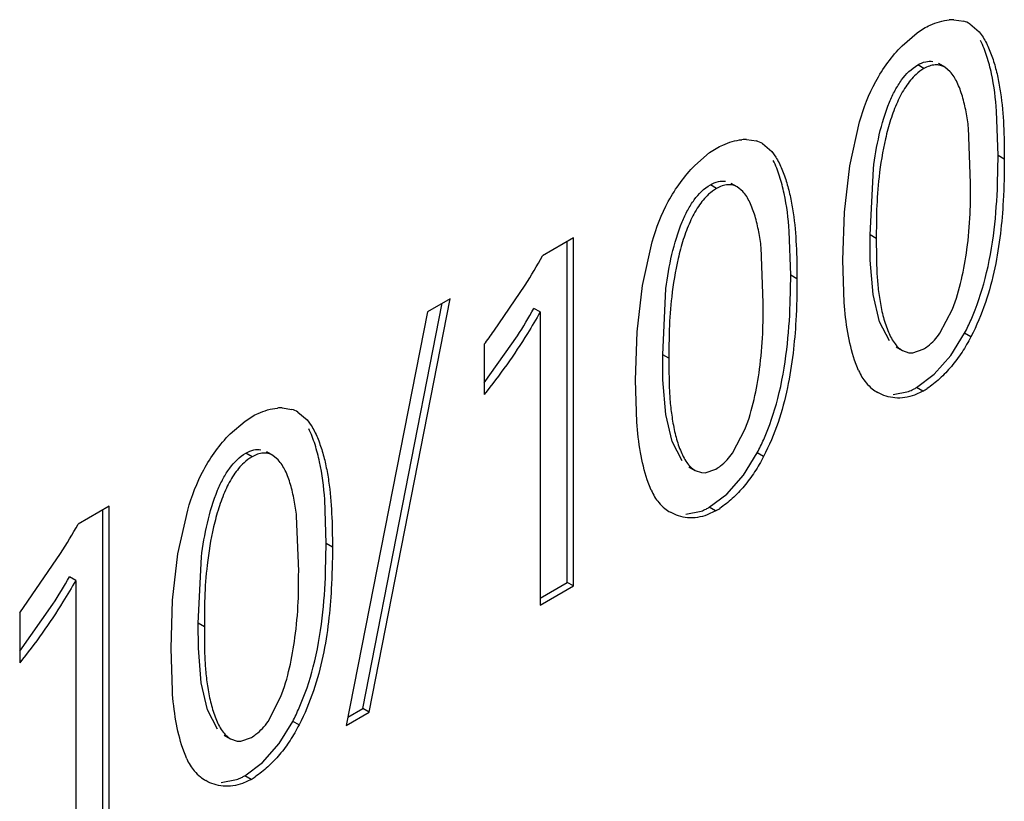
# Model space of a CAD drawing. Header units: inches. Extents: x 0 to 34, y 0 to 22.
# Tile 65 of 179: x 4.675 to 4.7584, y 16.2155 to 16.2817. Entities that reach past the tile are written whole.
import ezdxf

# ---------------------------------------------------------------- set-up
doc = ezdxf.new("R2010")
doc.units = ezdxf.units.IN
doc.header["$LTSCALE"] = 1.87
doc.header["$MEASUREMENT"] = 0
doc.layers.add('ARTWORK', color=7, linetype='CONTINUOUS')

msp = doc.modelspace()

# ---------------------------------------------------------------- linework, layer by layer
at = {"layer": 'ARTWORK', "color": 3, "linetype": 'CONTINUOUS'}
for p, q in [((4.7541398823, 16.2816621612), (4.7549696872, 16.2815386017)), ((4.7510108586, 16.2805496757), (4.7515731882, 16.2809135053)), ((4.7554854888, 16.28131529), (4.7562634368, 16.2806474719)), ((4.7497429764, 16.2794547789), (4.7510108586, 16.2805496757)), ((4.7562634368, 16.2806474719), (4.7566033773, 16.2801807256)), ((4.7538213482, 16.2772602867), (4.7533538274, 16.2776453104)), ((4.7453264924, 16.2693032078), (4.7461506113, 16.2730117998)), ((4.755546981, 16.267838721), (4.7553741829, 16.272512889)), ((4.736581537, 16.2715241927), (4.737411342, 16.2714006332)), ((4.7334524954, 16.2704116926), (4.7340148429, 16.2707755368)), ((4.7379271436, 16.2711773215), (4.7387050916, 16.2705095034)), ((4.7321846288, 16.2693167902), (4.7334524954, 16.2704116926)), ((4.7387050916, 16.2705095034), (4.739045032, 16.2700427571)), ((4.7448695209, 16.2653896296), (4.7453264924, 16.2693032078)), ((4.7362630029, 16.2671223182), (4.7357954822, 16.2675073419)), ((4.7447392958, 16.261303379), (4.7448695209, 16.2653896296)), ((4.7219306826, 16.2632003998), (4.719308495, 16.2616863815)), ((4.7219306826, 16.2337445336), (4.7219306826, 16.2632003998)), ((4.7277685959, 16.2591653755), (4.7285925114, 16.2628738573)), ((4.7379886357, 16.2577007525), (4.7378158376, 16.2623749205)), ((4.7448502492, 16.2577430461), (4.7447392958, 16.261303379)), ((4.7151761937, 16.2552923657), (4.717832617, 16.2591972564)), ((4.7273118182, 16.2552519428), (4.7277685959, 16.2591653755)), ((4.7046131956, 16.2230652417), (4.7114713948, 16.2580543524)), ((4.7114713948, 16.2580543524), (4.7095585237, 16.2569498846)), ((4.7095585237, 16.2569498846), (4.7026671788, 16.221941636)), ((4.7191037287, 16.2569295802), (4.7191037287, 16.2321122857)), ((4.7529546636, 16.2551268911), (4.7540195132, 16.2571725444)), ((4.7271816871, 16.2511658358), (4.7273118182, 16.2552519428)), ((4.7143631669, 16.2541924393), (4.7143631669, 16.2499357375)), ((4.7497782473, 16.2536607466), (4.7503306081, 16.2534730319)), ((4.7503306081, 16.2534730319), (4.7506432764, 16.2534684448)), ((4.7506432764, 16.2534684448), (4.751544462, 16.2537799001)), ((4.7460665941, 16.2519786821), (4.745730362, 16.2528543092)), ((4.7272924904, 16.2476053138), (4.7271816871, 16.2511658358)), ((4.7515120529, 16.2502308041), (4.7507945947, 16.249892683)), ((4.6972465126, 16.2488126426), (4.6980763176, 16.2486890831)), ((4.6985921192, 16.2484657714), (4.6993700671, 16.2477979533)), ((4.6928495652, 16.2466056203), (4.694117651, 16.2477003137)), ((4.694117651, 16.2477003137), (4.6946798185, 16.2480639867)), ((4.6993700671, 16.2477979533), (4.6997100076, 16.247331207)), ((4.7353963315, 16.2449889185), (4.7364612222, 16.2470345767)), ((4.6969279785, 16.2444107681), (4.6964604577, 16.2447957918)), ((4.7322199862, 16.2435227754), (4.7327722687, 16.2433350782)), ((4.7327722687, 16.2433350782), (4.7330849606, 16.2433304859)), ((4.7330849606, 16.2433304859), (4.7339861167, 16.2436419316)), ((4.7285082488, 16.2418407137), (4.728171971, 16.2427166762)), ((4.6825986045, 16.2404905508), (4.6799771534, 16.2389769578)), ((4.6825986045, 16.2110346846), (4.6825986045, 16.2404905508)), ((4.6884320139, 16.2364530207), (4.6892557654, 16.2401615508)), ((4.7339537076, 16.2400928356), (4.7332362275, 16.2397547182)), ((4.6986536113, 16.2349892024), (4.6984808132, 16.2396633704)), ((4.6750318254, 16.2314830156), (4.678501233, 16.2364878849)), ((4.6879757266, 16.2325397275), (4.6884320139, 16.2364530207)), ((4.6797716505, 16.2342197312), (4.6797716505, 16.2094024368)), ((4.7191037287, 16.2321122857), (4.7219306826, 16.2337445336)), ((4.6878459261, 16.2284538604), (4.6879757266, 16.2325397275)), ((4.6750318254, 16.2314830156), (4.6750318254, 16.2272263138)), ((4.6879568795, 16.2248935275), (4.6878459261, 16.2284538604)), ((4.6960606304, 16.2222769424), (4.6971256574, 16.2243226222)), ((4.7026671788, 16.221941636), (4.7046131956, 16.2230652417)), ((4.6928845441, 16.2208107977), (4.6934365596, 16.2206231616)), ((4.693750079, 16.2206186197), (4.6946503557, 16.2209299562)), ((4.6891732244, 16.2191291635), (4.6888370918, 16.2200044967)), ((4.6934365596, 16.2206231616), (4.693750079, 16.2206186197)), ((4.6946186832, 16.2173812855), (4.6939007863, 16.217043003))]:
    msp.add_line(p, q, dxfattribs=at)
at = {"layer": 'ARTWORK', "color": 7, "linetype": 'CONTINUOUS'}
for p, q in [((4.7516019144, 16.27752473), (4.7510715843, 16.277830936)), ((4.7533538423, 16.2776453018), (4.7528235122, 16.2779515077)), ((4.7578723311, 16.2701798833), (4.7577540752, 16.2739147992)), ((4.7578323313, 16.2677780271), (4.7578723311, 16.2701798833)), ((4.7584026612, 16.2698736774), (4.7578723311, 16.2701798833)), ((4.7470359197, 16.2634536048), (4.7473138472, 16.2690477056)), ((4.7340435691, 16.2673867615), (4.733513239, 16.2676929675)), ((4.735795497, 16.2675073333), (4.7352651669, 16.2678135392)), ((4.7403139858, 16.2600419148), (4.74019573, 16.2637768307)), ((4.7475662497, 16.2631473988), (4.7470359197, 16.2634536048)), ((4.7470526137, 16.2613265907), (4.7470359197, 16.2634536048)), ((4.7214003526, 16.2340507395), (4.7214003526, 16.2628941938)), ((4.7473033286, 16.258396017), (4.7470526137, 16.2613265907)), ((4.740273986, 16.2576400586), (4.7403139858, 16.2600419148)), ((4.7408443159, 16.2597357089), (4.7403139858, 16.2600419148)), ((4.7294775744, 16.2533156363), (4.7297555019, 16.2589097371)), ((4.7478411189, 16.2561035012), (4.7473033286, 16.258396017)), ((4.7040828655, 16.2233714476), (4.7108057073, 16.2576699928)), ((4.7191037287, 16.2569295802), (4.7185733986, 16.2572357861)), ((4.7486726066, 16.254474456), (4.7478411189, 16.2561035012)), ((4.7143727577, 16.250930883), (4.7171749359, 16.2549024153)), ((4.7538825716, 16.2532503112), (4.7550453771, 16.2551388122)), ((4.7555757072, 16.2548326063), (4.7550453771, 16.2551388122)), ((4.7300079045, 16.2530094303), (4.7294775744, 16.2533156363)), ((4.7294942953, 16.2511890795), (4.7294775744, 16.2533156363)), ((4.7492479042, 16.25396696), (4.7497782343, 16.2536607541)), ((4.7524745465, 16.2516642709), (4.7538825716, 16.2532503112)), ((4.7509817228, 16.25053701), (4.7524745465, 16.2516642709)), ((4.7297450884, 16.24825815), (4.7294942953, 16.2511890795)), ((4.7489829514, 16.2499536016), (4.7502880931, 16.2502077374)), ((4.7515120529, 16.2502308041), (4.7509817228, 16.25053701)), ((4.730282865, 16.245965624), (4.7297450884, 16.24825815)), ((4.7311143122, 16.244336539), (4.730282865, 16.245965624)), ((4.6947085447, 16.2446752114), (4.6941782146, 16.2449814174)), ((4.6964604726, 16.2447957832), (4.6959301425, 16.2451019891)), ((4.7363242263, 16.2431123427), (4.7374870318, 16.2450008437)), ((4.7380173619, 16.2446946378), (4.7374870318, 16.2450008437)), ((4.7316896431, 16.2438289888), (4.7322199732, 16.2435227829)), ((4.7349162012, 16.2415263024), (4.7363242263, 16.2431123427)), ((4.7334233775, 16.2403990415), (4.7349162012, 16.2415263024)), ((4.7009789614, 16.2373303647), (4.7008607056, 16.2410652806)), ((4.6820682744, 16.2113408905), (4.6820682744, 16.2401843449)), ((4.731424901, 16.2398157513), (4.7327297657, 16.2400697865)), ((4.7339537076, 16.2400928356), (4.7334233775, 16.2403990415)), ((4.7009389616, 16.2349285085), (4.7009789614, 16.2373303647)), ((4.7015092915, 16.2370241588), (4.7009789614, 16.2373303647)), ((4.69014255, 16.2306040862), (4.6904204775, 16.236198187)), ((4.6797716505, 16.2342197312), (4.6792413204, 16.2345259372)), ((4.7191037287, 16.2327246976), (4.7214003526, 16.2340507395)), ((4.7219306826, 16.2337445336), (4.7214003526, 16.2340507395)), ((4.6750414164, 16.2282214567), (4.6778433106, 16.232192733)), ((4.6906728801, 16.2302978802), (4.69014255, 16.2306040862)), ((4.6901592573, 16.2284770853), (4.69014255, 16.2306040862)), ((4.6904098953, 16.2255466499), (4.6901592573, 16.2284770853)), ((4.6909474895, 16.2232539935), (4.6904098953, 16.2255466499)), ((4.6917787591, 16.2216247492), (4.6909474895, 16.2232539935)), ((4.7028031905, 16.2226325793), (4.7040828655, 16.2233714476)), ((4.7046131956, 16.2230652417), (4.7040828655, 16.2233714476)), ((4.6969892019, 16.2204007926), (4.6981520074, 16.2222892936)), ((4.6986823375, 16.2219830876), (4.6981520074, 16.2222892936)), ((4.692354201, 16.2211170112), (4.6928845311, 16.2208108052)), ((4.6955811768, 16.2188147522), (4.6969892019, 16.2204007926)), ((4.6940883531, 16.2176874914), (4.6955811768, 16.2188147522)), ((4.6920895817, 16.217104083), (4.6933942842, 16.2173580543)), ((4.6946186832, 16.2173812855), (4.6940883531, 16.2176874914))]:
    msp.add_line(p, q, dxfattribs=at)
at = {"layer": 'ARTWORK', "color": 3, "linetype": 'CONTINUOUS'}
for centre, radius, start, end in [((4.7540888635, 16.27790396), 0.0037585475, 89.2222390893, 95.2521679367), ((4.7542593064, 16.2791904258), 0.0024532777, 60.0123062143, 73.1681452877), ((4.7365305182, 16.2677659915), 0.0037585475, 89.2222390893, 95.2521679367), ((4.7367009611, 16.2690524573), 0.0024532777, 60.0123062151, 73.1681452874), ((4.6729256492, 16.2875060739), 0.0530850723, 327.7731572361, 330.8968580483), ((4.6408468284, 16.3093835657), 0.0919277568, 323.1032406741, 323.9557507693), ((4.7498039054, 16.2535551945), 0.0040562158, 202.8715063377, 211.7006799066), ((4.7497098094, 16.2534980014), 0.0039461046, 211.7120866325, 220.451437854), ((4.7496110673, 16.2534141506), 0.0038165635, 220.4553018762, 231.2673057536), ((4.7495248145, 16.2533099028), 0.0036812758, 231.299319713, 239.9698742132), ((4.7480918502, 16.256138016), 0.0068259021, 300.0703105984, 303.5467093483), ((4.6971954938, 16.2450544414), 0.0037585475, 89.2222390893, 95.2521679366), ((4.6973659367, 16.2463409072), 0.0024532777, 60.0123062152, 73.1681452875), ((4.7322473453, 16.2434196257), 0.0040587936, 202.8929247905, 211.7264525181), ((4.7321533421, 16.2433624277), 0.0039487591, 211.7378006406, 220.4710453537), ((4.732054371, 16.2432783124), 0.0038188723, 220.4747841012, 231.2703525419), ((4.7319677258, 16.2431735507), 0.0036829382, 231.3022248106, 239.9697509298), ((4.7305334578, 16.2460001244), 0.0068259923, 300.0703302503, 303.5472181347), ((4.6336233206, 16.2647808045), 0.0530520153, 327.7709477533, 330.8965703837), ((4.6929105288, 16.2207056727), 0.0040562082, 202.8715027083, 211.7022794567), ((4.6928164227, 16.2206484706), 0.0039460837, 211.713696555, 220.453040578), ((4.6927176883, 16.220564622), 0.0038165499, 220.4569100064, 231.26732147), ((4.6926314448, 16.2204603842), 0.0036812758, 231.2993197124, 239.969874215), ((4.6911988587, 16.2232878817), 0.0068251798, 300.0701532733, 303.5426345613)]:
    msp.add_arc(centre, radius, start, end, dxfattribs=at)
at = {"layer": 'ARTWORK', "color": 7, "linetype": 'CONTINUOUS'}
for centre, radius, start, end in [((4.6780555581, 16.2799336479), 0.0464423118, 327.3861282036, 330.7427011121), ((4.748714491, 16.2544025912), 0.0044802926, 290.562414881, 296.4744755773), ((4.7485373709, 16.2547672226), 0.0048856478, 296.4274917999, 300.0206930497), ((4.7311566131, 16.2442637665), 0.0044793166, 290.5609567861, 296.4744095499), ((4.7309793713, 16.244628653), 0.0048849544, 296.4273684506, 300.0207102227), ((4.6387972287, 16.2571738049), 0.0463535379, 327.3895235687, 330.7520619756), ((4.6918212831, 16.2215526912), 0.0044798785, 290.5561918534, 296.468557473), ((4.691644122, 16.2219174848), 0.0048853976, 296.4216456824, 300.0207533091)]:
    msp.add_arc(centre, radius, start, end, dxfattribs=at)
at = {"layer": 'ARTWORK', "color": 3, "linetype": 'CONTINUOUS'}
for points, knots in [([(4.7515731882, 16.2809135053), (4.7517517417, 16.2810165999), (4.7524326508, 16.2813689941), (4.7531860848, 16.2815960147), (4.7537448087, 16.2816467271)], [0, 0, 0, 0, 0.2687425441, 1, 1, 1, 1]), ([(4.7566033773, 16.2801807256), (4.7568110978, 16.2798540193), (4.7571621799, 16.2791355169), (4.7575635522, 16.2779842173), (4.7578738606, 16.2767520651), (4.7581787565, 16.274999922), (4.7583729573, 16.2726966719), (4.7584026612, 16.2708269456), (4.7584026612, 16.2698736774)], [0, 0, 0, 0, 0.109809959, 0.2255192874, 0.3454887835, 0.4697526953, 0.7296178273, 1, 1, 1, 1]), ([(4.7461506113, 16.2730117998), (4.7464912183, 16.2741894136), (4.7471539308, 16.2759479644), (4.7484906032, 16.278047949), (4.7493051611, 16.2790110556), (4.7497429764, 16.2794547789)], [0, 0, 0, 0, 0.4938669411, 0.7488707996, 1, 1, 1, 1]), ([(4.7516019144, 16.27752473), (4.7513597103, 16.2773848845), (4.7507715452, 16.2769422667), (4.7499938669, 16.2759815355), (4.7495506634, 16.2751434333), (4.7493474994, 16.2746927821)], [0, 0, 0, 0, 0.2285539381, 0.596031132, 1, 1, 1, 1]), ([(4.7533538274, 16.2776453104), (4.7532358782, 16.2777134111), (4.752977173, 16.2778211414), (4.7523592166, 16.2778765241), (4.7518925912, 16.2776925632), (4.7516019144, 16.27752473)], [0, 0, 0, 0, 0.2227384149, 0.4510747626, 1, 1, 1, 1]), ([(4.7553741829, 16.272512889), (4.7553207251, 16.2729648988), (4.7551860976, 16.2738638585), (4.7548856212, 16.2751583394), (4.7544694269, 16.2763178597), (4.7540632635, 16.2769953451), (4.7538213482, 16.2772602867)], [0, 0, 0, 0, 0.2701076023, 0.5390343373, 0.7870925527, 1, 1, 1, 1]), ([(4.7493474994, 16.2746927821), (4.7491281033, 16.2742061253), (4.7487484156, 16.2731818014), (4.7481852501, 16.2710728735), (4.7477737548, 16.2685276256), (4.7475642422, 16.2657018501), (4.7475662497, 16.2639617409), (4.7475662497, 16.2631473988)], [0, 0, 0, 0, 0.1361666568, 0.2779128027, 0.5563291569, 0.7922799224, 1, 1, 1, 1]), ([(4.7340148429, 16.2707755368), (4.7341933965, 16.2708786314), (4.7348743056, 16.2712310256), (4.7356277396, 16.2714580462), (4.7361864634, 16.2715087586)], [0, 0, 0, 0, 0.2687425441, 1, 1, 1, 1]), ([(4.739045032, 16.2700427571), (4.7392527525, 16.2697160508), (4.7396038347, 16.2689975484), (4.740005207, 16.2678462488), (4.7403155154, 16.2666140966), (4.7406204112, 16.2648619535), (4.740814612, 16.2625587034), (4.7408443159, 16.2606889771), (4.7408443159, 16.2597357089)], [0, 0, 0, 0, 0.109809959, 0.2255192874, 0.3454887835, 0.4697526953, 0.7296178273, 1, 1, 1, 1]), ([(4.7584026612, 16.2698736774), (4.7584026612, 16.2686981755), (4.7583565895, 16.266591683), (4.7580984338, 16.2635145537), (4.7576420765, 16.2606196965), (4.7568563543, 16.2576731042), (4.7560568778, 16.2557617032), (4.7555757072, 16.2548326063)], [0, 0, 0, 0, 0.228317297, 0.408968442, 0.5994271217, 0.7967773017, 1, 1, 1, 1]), ([(4.7285925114, 16.2628738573), (4.7289330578, 16.2640514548), (4.7295956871, 16.2658099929), (4.7309322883, 16.2679099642), (4.7317468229, 16.2688730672), (4.7321846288, 16.2693167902)], [0, 0, 0, 0, 0.4938639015, 0.7488684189, 1, 1, 1, 1]), ([(4.7340435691, 16.2673867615), (4.7338013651, 16.267246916), (4.7332132, 16.2668042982), (4.7324355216, 16.265843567), (4.7319923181, 16.2650054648), (4.7317891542, 16.2645548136)], [0, 0, 0, 0, 0.2285539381, 0.596031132, 1, 1, 1, 1]), ([(4.7357954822, 16.2675073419), (4.735677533, 16.2675754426), (4.7354188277, 16.2676831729), (4.7348008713, 16.2677385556), (4.7343342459, 16.2675545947), (4.7340435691, 16.2673867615)], [0, 0, 0, 0, 0.2227384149, 0.4510747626, 1, 1, 1, 1]), ([(4.7552358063, 16.2622306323), (4.7553712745, 16.2632284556), (4.7555406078, 16.2650979), (4.755546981, 16.2669721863), (4.755546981, 16.267838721)], [0, 0, 0, 0, 0.5374810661, 1, 1, 1, 1]), ([(4.7378158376, 16.2623749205), (4.7377623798, 16.2628269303), (4.7376277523, 16.26372589), (4.737327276, 16.2650203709), (4.7369110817, 16.2661798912), (4.7365049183, 16.2668573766), (4.7362630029, 16.2671223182)], [0, 0, 0, 0, 0.2701076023, 0.5390343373, 0.7870925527, 1, 1, 1, 1]), ([(4.7317891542, 16.2645548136), (4.731569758, 16.2640681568), (4.7311900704, 16.2630438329), (4.7306269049, 16.260934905), (4.7302154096, 16.2583896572), (4.730005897, 16.2555638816), (4.7300079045, 16.2538237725), (4.7300079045, 16.2530094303)], [0, 0, 0, 0, 0.1361666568, 0.2779128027, 0.5563291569, 0.7922799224, 1, 1, 1, 1]), ([(4.7475662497, 16.2631473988), (4.7475662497, 16.2623005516), (4.7475607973, 16.2610263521), (4.7476690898, 16.2593052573), (4.7478354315, 16.2579744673), (4.7480991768, 16.2566443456), (4.7484810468, 16.2554042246), (4.7489903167, 16.2543627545), (4.7494969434, 16.2538231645), (4.7497782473, 16.2536607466)], [0, 0, 0, 0, 0.2534052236, 0.3810674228, 0.5157646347, 0.6544236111, 0.7864354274, 0.9028013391, 1, 1, 1, 1]), ([(4.7540195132, 16.2571725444), (4.7543355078, 16.2579820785), (4.7548179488, 16.2596582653), (4.7551190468, 16.2613706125), (4.7552358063, 16.2622306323)], [0, 0, 0, 0, 0.5003200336, 1, 1, 1, 1]), ([(4.7408443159, 16.2597357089), (4.7408443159, 16.258560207), (4.7407982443, 16.2564537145), (4.7405400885, 16.2533765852), (4.7400837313, 16.250481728), (4.7392980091, 16.2475351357), (4.7384985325, 16.2456237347), (4.7380173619, 16.2446946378)], [0, 0, 0, 0, 0.228317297, 0.408968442, 0.5994271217, 0.7967773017, 1, 1, 1, 1]), ([(4.7376775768, 16.2520927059), (4.7378130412, 16.2530905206), (4.7379823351, 16.2549599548), (4.7379886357, 16.2568342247), (4.7379886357, 16.2577007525)], [0, 0, 0, 0, 0.5374808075, 1, 1, 1, 1]), ([(4.745730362, 16.2528543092), (4.7454737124, 16.2536121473), (4.7450928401, 16.2552350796), (4.7449122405, 16.2568863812), (4.7448502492, 16.2577430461)], [0, 0, 0, 0, 0.4822824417, 1, 1, 1, 1]), ([(4.7191037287, 16.2569295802), (4.7187578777, 16.2563112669), (4.7173219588, 16.2538854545), (4.7156763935, 16.2515868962), (4.7143631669, 16.2499357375)], [0, 0, 0, 0, 0.2513914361, 1, 1, 1, 1]), ([(4.751544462, 16.2537799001), (4.7516797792, 16.2538580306), (4.7522230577, 16.2542236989), (4.7526670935, 16.2547217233), (4.7529546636, 16.2551268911)], [0, 0, 0, 0, 0.239248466, 1, 1, 1, 1]), ([(4.7555757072, 16.2548326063), (4.7553456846, 16.2543871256), (4.7548464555, 16.2535177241), (4.7539610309, 16.252321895), (4.7529700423, 16.25128328), (4.752238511, 16.2506972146), (4.7518639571, 16.2504490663)], [0, 0, 0, 0, 0.2593064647, 0.5174582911, 0.7676212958, 1, 1, 1, 1]), ([(4.7300079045, 16.2530094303), (4.7300079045, 16.2521625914), (4.7300024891, 16.2508884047), (4.7301108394, 16.2491673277), (4.7302772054, 16.2478365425), (4.7305409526, 16.2465064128), (4.7309228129, 16.2452662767), (4.7314320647, 16.2442247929), (4.731938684, 16.2436851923), (4.7322199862, 16.2435227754)], [0, 0, 0, 0, 0.2534030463, 0.3810638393, 0.5157611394, 0.6544215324, 0.7864350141, 0.90280182, 1, 1, 1, 1]), ([(4.7364612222, 16.2470345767), (4.736777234, 16.2478441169), (4.7372597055, 16.2495203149), (4.7375608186, 16.2512326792), (4.7376775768, 16.2520927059)], [0, 0, 0, 0, 0.5003215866, 1, 1, 1, 1]), ([(4.7507945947, 16.249892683), (4.7502731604, 16.249700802), (4.7491788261, 16.2495295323), (4.7481249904, 16.2498673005), (4.7476825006, 16.2501227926)], [0, 0, 0, 0, 0.5209386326, 1, 1, 1, 1]), ([(4.6946798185, 16.2480639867), (4.6948583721, 16.2481670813), (4.6955392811, 16.2485194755), (4.6962927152, 16.2487464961), (4.696851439, 16.2487972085)], [0, 0, 0, 0, 0.2687425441, 1, 1, 1, 1]), ([(4.6997100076, 16.247331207), (4.6999177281, 16.2470045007), (4.7002688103, 16.2462859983), (4.7006701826, 16.2451346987), (4.7009804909, 16.2439025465), (4.7012853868, 16.2421504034), (4.7014795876, 16.2398471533), (4.7015092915, 16.2379774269), (4.7015092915, 16.2370241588)], [0, 0, 0, 0, 0.109809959, 0.2255192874, 0.3454887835, 0.4697526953, 0.7296178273, 1, 1, 1, 1]), ([(4.728171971, 16.2427166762), (4.7279154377, 16.2434745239), (4.7275348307, 16.2450974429), (4.7273544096, 16.2467486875), (4.7272924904, 16.2476053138)], [0, 0, 0, 0, 0.482286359, 1, 1, 1, 1]), ([(4.6892557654, 16.2401615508), (4.689596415, 16.2413394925), (4.6902593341, 16.2430985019), (4.6915966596, 16.2451987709), (4.6924115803, 16.2461619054), (4.6928495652, 16.2466056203)], [0, 0, 0, 0, 0.4938831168, 0.7488839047, 1, 1, 1, 1]), ([(4.6964604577, 16.2447957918), (4.6963425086, 16.2448638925), (4.6960838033, 16.2449716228), (4.6954658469, 16.2450270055), (4.6949992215, 16.2448430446), (4.6947085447, 16.2446752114)], [0, 0, 0, 0, 0.2227384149, 0.4510747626, 1, 1, 1, 1]), ([(4.7339861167, 16.2436419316), (4.7341214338, 16.243720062), (4.7346647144, 16.2440857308), (4.7351087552, 16.2445837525), (4.7353963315, 16.2449889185)], [0, 0, 0, 0, 0.2392475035, 1, 1, 1, 1]), ([(4.6947085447, 16.2446752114), (4.6944663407, 16.2445353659), (4.6938781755, 16.2440927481), (4.6931004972, 16.2431320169), (4.6926572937, 16.2422939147), (4.6924541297, 16.2418432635)], [0, 0, 0, 0, 0.2285539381, 0.596031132, 1, 1, 1, 1]), ([(4.6984808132, 16.2396633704), (4.6984273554, 16.2401153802), (4.6982927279, 16.2410143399), (4.6979922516, 16.2423088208), (4.6975760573, 16.243468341), (4.6971698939, 16.2441458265), (4.6969279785, 16.2444107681)], [0, 0, 0, 0, 0.2701076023, 0.5390343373, 0.7870925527, 1, 1, 1, 1]), ([(4.7380173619, 16.2446946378), (4.7377873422, 16.2442491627), (4.7372881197, 16.2433797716), (4.7364027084, 16.2421839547), (4.7354117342, 16.2411453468), (4.7346802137, 16.2405592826), (4.734305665, 16.240311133)], [0, 0, 0, 0, 0.2593060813, 0.5174576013, 0.7676206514, 1, 1, 1, 1]), ([(4.6924541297, 16.2418432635), (4.6922347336, 16.2413566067), (4.691855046, 16.2403322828), (4.6912918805, 16.2382233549), (4.6908803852, 16.235678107), (4.6906708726, 16.2328523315), (4.6906728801, 16.2311122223), (4.6906728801, 16.2302978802)], [0, 0, 0, 0, 0.1361666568, 0.2779128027, 0.5563291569, 0.7922799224, 1, 1, 1, 1]), ([(4.7332362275, 16.2397547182), (4.7327148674, 16.2395628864), (4.7316206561, 16.2393917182), (4.7305670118, 16.2397295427), (4.730124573, 16.2399850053)], [0, 0, 0, 0, 0.5209285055, 1, 1, 1, 1]), ([(4.7015092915, 16.2370241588), (4.7015092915, 16.2358486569), (4.7014632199, 16.2337421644), (4.7012050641, 16.2306650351), (4.7007487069, 16.2277701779), (4.6999629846, 16.2248235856), (4.6991635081, 16.2229121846), (4.6986823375, 16.2219830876)], [0, 0, 0, 0, 0.228317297, 0.408968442, 0.5994271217, 0.7967773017, 1, 1, 1, 1]), ([(4.698342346, 16.2293809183), (4.6984778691, 16.2303787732), (4.6986472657, 16.2322482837), (4.6986536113, 16.2341226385), (4.6986536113, 16.2349892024)], [0, 0, 0, 0, 0.5374822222, 1, 1, 1, 1]), ([(4.6797716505, 16.2342197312), (4.6794259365, 16.2336014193), (4.6779904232, 16.2311756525), (4.6763449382, 16.2288773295), (4.6750318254, 16.2272263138)], [0, 0, 0, 0, 0.2513896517, 1, 1, 1, 1]), ([(4.6906728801, 16.2302978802), (4.6906728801, 16.2294510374), (4.6906674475, 16.2281768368), (4.6907757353, 16.2264557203), (4.6909420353, 16.2251248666), (4.6912057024, 16.2237946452), (4.6915874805, 16.2225544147), (4.6920966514, 16.2215128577), (4.6926032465, 16.220973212), (4.6928845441, 16.2208107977)], [0, 0, 0, 0, 0.2533969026, 0.3810571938, 0.5157570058, 0.6544218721, 0.7864390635, 0.9028062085, 1, 1, 1, 1]), ([(4.6971256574, 16.2243226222), (4.6974417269, 16.2251321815), (4.6979243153, 16.2268084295), (4.6982255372, 16.2285208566), (4.698342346, 16.2293809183)], [0, 0, 0, 0, 0.5003208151, 1, 1, 1, 1]), ([(4.6888370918, 16.2200044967), (4.6885804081, 16.2207623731), (4.6881994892, 16.2223854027), (4.6880188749, 16.2240368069), (4.6879568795, 16.2248935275)], [0, 0, 0, 0, 0.4822809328, 1, 1, 1, 1]), ([(4.6946503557, 16.2209299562), (4.694785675, 16.2210080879), (4.6953289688, 16.2213737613), (4.6957730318, 16.2218717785), (4.6960606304, 16.2222769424)], [0, 0, 0, 0, 0.239246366, 1, 1, 1, 1]), ([(4.6986823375, 16.2219830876), (4.698452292, 16.2215375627), (4.6979530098, 16.2206680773), (4.6970674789, 16.219472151), (4.6960763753, 16.2184334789), (4.6953447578, 16.217847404), (4.6949701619, 16.2175992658)], [0, 0, 0, 0, 0.2593095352, 0.5174638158, 0.7676264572, 1, 1, 1, 1]), ([(4.6939007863, 16.217043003), (4.6933794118, 16.2168512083), (4.6922852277, 16.2166800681), (4.6912315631, 16.2170178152), (4.6907891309, 16.217273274)], [0, 0, 0, 0, 0.5209325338, 1, 1, 1, 1])]:
    msp.add_open_spline(points, degree=3, knots=knots, dxfattribs=at)
at = {"layer": 'ARTWORK', "color": 7, "linetype": 'CONTINUOUS'}
for points, knots in [([(4.7577540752, 16.2739147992), (4.7576740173, 16.2749819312), (4.757483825, 16.2765518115), (4.7569635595, 16.2785426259), (4.7566113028, 16.2794672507), (4.7563995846, 16.2798996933)], [0, 0, 0, 0, 0.5206197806, 0.7657553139, 1, 1, 1, 1]), ([(4.7510715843, 16.277830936), (4.7512838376, 16.2779534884), (4.7516979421, 16.278138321), (4.7521570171, 16.2781606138), (4.7523545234, 16.2781252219)], [0, 0, 0, 0, 0.5498499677, 1, 1, 1, 1]), ([(4.7486841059, 16.2746922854), (4.748825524, 16.2750309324), (4.7491293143, 16.2756770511), (4.7498296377, 16.2768090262), (4.7505339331, 16.2775205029), (4.7510715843, 16.277830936)], [0, 0, 0, 0, 0.2754161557, 0.5340777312, 1, 1, 1, 1]), ([(4.7473138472, 16.2690477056), (4.7474357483, 16.2700121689), (4.7477607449, 16.2719269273), (4.7483110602, 16.2737989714), (4.7486841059, 16.2746922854)], [0, 0, 0, 0, 0.5010461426, 1, 1, 1, 1]), ([(4.74019573, 16.2637768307), (4.740115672, 16.2648439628), (4.7399254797, 16.266413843), (4.7394052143, 16.2684046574), (4.7390529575, 16.2693292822), (4.7388412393, 16.2697617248)], [0, 0, 0, 0, 0.5206197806, 0.7657553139, 1, 1, 1, 1]), ([(4.7311257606, 16.2645543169), (4.7312671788, 16.2648929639), (4.7315709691, 16.2655390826), (4.7322712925, 16.2666710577), (4.7329755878, 16.2673825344), (4.733513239, 16.2676929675)], [0, 0, 0, 0, 0.2754161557, 0.5340777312, 1, 1, 1, 1]), ([(4.733513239, 16.2676929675), (4.7337254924, 16.2678155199), (4.7341395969, 16.2680003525), (4.7345986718, 16.2680226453), (4.7347961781, 16.2679872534)], [0, 0, 0, 0, 0.5498499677, 1, 1, 1, 1]), ([(4.7567820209, 16.259750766), (4.757133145, 16.2611059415), (4.7575980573, 16.2637781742), (4.7577856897, 16.2664763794), (4.7578323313, 16.2677780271)], [0, 0, 0, 0, 0.5180286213, 1, 1, 1, 1]), ([(4.7297555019, 16.2589097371), (4.729877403, 16.2598742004), (4.7302023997, 16.2617889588), (4.730752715, 16.2636610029), (4.7311257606, 16.2645543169)], [0, 0, 0, 0, 0.5010461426, 1, 1, 1, 1]), ([(4.7550453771, 16.2551388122), (4.7552380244, 16.2555107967), (4.7559469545, 16.2569958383), (4.7564745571, 16.2585640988), (4.7567820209, 16.259750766)], [0, 0, 0, 0, 0.2546932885, 1, 1, 1, 1]), ([(4.7392236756, 16.2496127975), (4.7395747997, 16.250967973), (4.740039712, 16.2536402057), (4.7402273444, 16.2563384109), (4.740273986, 16.2576400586)], [0, 0, 0, 0, 0.5180286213, 1, 1, 1, 1]), ([(4.7374870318, 16.2450008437), (4.7376796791, 16.2453728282), (4.7383886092, 16.2468578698), (4.7389162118, 16.2484261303), (4.7392236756, 16.2496127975)], [0, 0, 0, 0, 0.2546932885, 1, 1, 1, 1]), ([(4.7008607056, 16.2410652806), (4.7007806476, 16.2421324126), (4.7005904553, 16.2437022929), (4.7000701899, 16.2456931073), (4.6997179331, 16.2466177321), (4.6995062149, 16.2470501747)], [0, 0, 0, 0, 0.5206197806, 0.7657553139, 1, 1, 1, 1]), ([(4.6917907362, 16.2418427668), (4.6919321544, 16.2421814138), (4.6922359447, 16.2428275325), (4.6929362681, 16.2439595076), (4.6936405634, 16.2446709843), (4.6941782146, 16.2449814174)], [0, 0, 0, 0, 0.2754161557, 0.5340777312, 1, 1, 1, 1]), ([(4.6941782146, 16.2449814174), (4.694390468, 16.2451039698), (4.6948045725, 16.2452888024), (4.6952636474, 16.2453110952), (4.6954611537, 16.2452757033)], [0, 0, 0, 0, 0.5498499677, 1, 1, 1, 1]), ([(4.6904204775, 16.236198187), (4.6905423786, 16.2371626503), (4.6908673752, 16.2390774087), (4.6914176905, 16.2409494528), (4.6917907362, 16.2418427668)], [0, 0, 0, 0, 0.5010461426, 1, 1, 1, 1]), ([(4.6998886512, 16.2269012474), (4.7002397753, 16.2282564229), (4.7007046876, 16.2309286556), (4.70089232, 16.2336268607), (4.7009389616, 16.2349285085)], [0, 0, 0, 0, 0.5180286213, 1, 1, 1, 1]), ([(4.6981520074, 16.2222892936), (4.6983446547, 16.222661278), (4.6990535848, 16.2241463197), (4.6995811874, 16.2257145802), (4.6998886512, 16.2269012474)], [0, 0, 0, 0, 0.2546932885, 1, 1, 1, 1])]:
    msp.add_open_spline(points, degree=3, knots=knots, dxfattribs=at)

doc.saveas('drawing.dxf')
